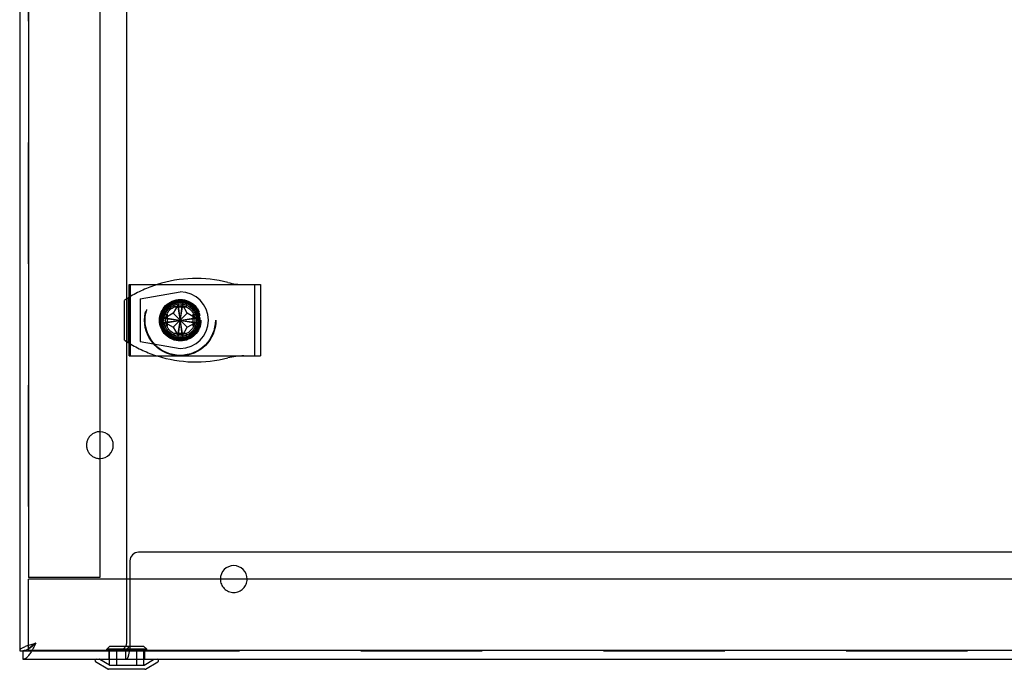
# Model space of a CAD drawing. Header units: inches. Extents: x 0 to 155, y 0 to 100.
# Tile 15 of 30: x 74.24 to 81.13, y 7.95 to 12.5. Entities that reach past the tile are written whole.
import ezdxf

# ---------------------------------------------------------------- set-up
doc = ezdxf.new("R2010")
doc.units = ezdxf.units.IN
doc.header["$LTSCALE"] = 8.5
doc.header["$MEASUREMENT"] = 0
doc.linetypes.add('HIDDEN', pattern=[0.2, 0.1, -0.1])
doc.layers.get('0').update_dxf_attribs({"linetype": 'CONTINUOUS'})
doc.layers.add('DEFAULT_2', color=8, linetype='HIDDEN')

msp = doc.modelspace()

# ---------------------------------------------------------------- linework, layer by layer
at = {"color": 3, "linetype": 'Continuous'}
for p, q in [((74.2355, 86.4399), (74.2355, 8.0799)), ((74.9855, 8.5824), (74.9855, 85.9374)), ((95.153, 8.7699), (75.068, 8.7699)), ((75.008, 8.7099), (75.008, 8.5824)), ((74.2358, 8.0799), (74.2355, 8.0799)), ((74.258, 8.0199), (95.963, 8.0199))]:
    msp.add_line(p, q, dxfattribs=at)
at = {"color": 7, "linetype": 'Continuous'}
for p, q in [((74.298, 85.9274), (74.298, 8.5924)), ((74.798, 85.9274), (74.798, 8.5924)), ((75.0026, 10.6449), (75.9225, 10.6449)), ((75.0026, 10.1449), (75.0026, 10.6449)), ((75.012, 10.1449), (75.012, 10.6449)), ((75.9225, 10.6449), (75.9225, 10.1449)), ((75.0791, 10.5443), (75.3605, 10.5928)), ((75.0791, 10.5443), (75.0791, 10.2456)), ((75.0791, 10.2456), (75.3605, 10.1971)), ((75.0026, 10.1449), (75.9225, 10.1449)), ((74.798, 8.5924), (74.298, 8.5924)), ((95.923, 8.5824), (74.298, 8.5824)), ((74.298, 8.0824), (74.298, 8.5824)), ((74.258, 8.0799), (74.258, 8.0199)), ((95.923, 8.0824), (74.298, 8.0824)), ((74.9766, 8.0799), (74.9766, 8.0199)), ((74.8531, 7.9513), (74.7674, 8.0013)), ((75.1128, 7.9499), (74.8582, 7.9499)), ((75.1178, 7.9513), (75.2035, 8.0013))]:
    msp.add_line(p, q, dxfattribs=at)
at = {"color": 3, "linetype": 'Continuous'}
for points in [[(75.0056, 8.0824), (75.0053, 8.0814), (75.0041, 8.0777), (75.0031, 8.0738), (75.0021, 8.0697), (75.0013, 8.0656), (74.9996, 8.0575)], [(74.9996, 8.0575), (74.9988, 8.0537), (74.998, 8.05), (74.9971, 8.0464), (74.9963, 8.0431), (74.9954, 8.0401), (74.9945, 8.0373), (74.9935, 8.0347), (74.9925, 8.0323), (74.9912, 8.0299), (74.9899, 8.0276), (74.9885, 8.0258), (74.9871, 8.0242), (74.9856, 8.0229), (74.984, 8.0218), (74.9823, 8.021), (74.9806, 8.0204), (74.9787, 8.02), (74.9766, 8.0199)]]:
    msp.add_lwpolyline(points, dxfattribs=at)
at = {"color": 7, "linetype": 'Continuous'}
for radius in [0.124, 0.114]:
    msp.add_circle((75.3605, 10.3949), radius, dxfattribs=at)
for centre, radius, start, end in [((75.4707, 9.7878), 0.8993, 75.64361, 107.57863), ((75.8051, 11.0946), 0.4496, 255.64361, 270), ((75.4707, 9.7878), 0.8993, 121.3658, 122.65184), ((75.3605, 10.3949), 0.1978, 270, 90), ((75.4707, 11.0021), 0.8993, 237.34816, 238.6342), ((75.4707, 11.0021), 0.8993, 252.42137, 284.35639), ((75.8051, 9.6953), 0.4496, 90, 104.35639), ((74.7725, 8.0099), 0.01, 90.00001, 239.74356), ((75.1985, 8.0099), 0.01, 300.25644, 89.99999), ((74.8582, 7.9599), 0.01, 239.74356, 270), ((75.1128, 7.9599), 0.01, 270, 300.25644)]:
    msp.add_arc(centre, radius, start, end, dxfattribs=at)
at = {"color": 3, "linetype": 'Continuous'}
for centre, radius, start, end in [((74.7975, 9.5199), 0.094, 270.30581, 89.69419), ((75.068, 8.7099), 0.06, 90, 180), ((75.7355, 8.5819), 0.094, 0, 180)]:
    msp.add_arc(centre, radius, start, end, dxfattribs=at)
at = {"layer": 'DEFAULT_2', "color": 8, "linetype": 'HIDDEN'}
for p, q in [((74.2955, 86.4399), (74.2955, 8.0799)), ((75.8839, 10.1449), (75.8839, 10.6449)), ((74.9693, 10.2555), (74.9693, 10.5343)), ((74.9973, 10.2375), (74.9973, 10.5524)), ((75.3425, 10.4994), (75.3108, 10.4446)), ((75.3182, 10.4866), (75.3182, 10.5289)), ((75.4028, 10.4866), (75.3182, 10.4866)), ((75.3785, 10.2547), (75.3425, 10.5352)), ((75.3425, 10.5352), (75.3425, 10.5343)), ((75.3425, 10.2547), (75.3785, 10.5352)), ((75.3425, 10.5343), (75.3425, 10.4994)), ((75.3785, 10.2904), (75.3425, 10.4994)), ((75.3425, 10.2904), (75.3785, 10.4994)), ((75.3785, 10.5343), (75.3785, 10.5352)), ((75.3785, 10.4994), (75.3785, 10.5343)), ((75.4101, 10.4446), (75.3785, 10.4994)), ((75.4028, 10.5289), (75.4028, 10.4866)), ((75.2265, 10.4373), (75.2688, 10.4373)), ((75.3108, 10.4446), (75.256, 10.4129)), ((75.2688, 10.4373), (75.2688, 10.3526)), ((75.3108, 10.4446), (75.4101, 10.3453)), ((75.3108, 10.3453), (75.4101, 10.4446)), ((75.465, 10.4129), (75.4101, 10.4446)), ((75.4521, 10.4373), (75.4945, 10.4373)), ((75.4521, 10.3526), (75.4521, 10.4373)), ((75.2202, 10.4129), (75.5007, 10.377)), ((75.2202, 10.377), (75.5007, 10.4129)), ((75.2211, 10.4129), (75.2202, 10.4129)), ((75.2202, 10.377), (75.2211, 10.3769)), ((75.256, 10.4129), (75.2211, 10.4129)), ((75.2211, 10.3769), (75.256, 10.3769)), ((75.2688, 10.3526), (75.2265, 10.3526)), ((75.256, 10.4129), (75.465, 10.3769)), ((75.256, 10.3769), (75.465, 10.4129)), ((75.256, 10.3769), (75.3108, 10.3453)), ((75.4101, 10.3453), (75.465, 10.3769)), ((75.4945, 10.3526), (75.4521, 10.3526)), ((75.4998, 10.4129), (75.465, 10.4129)), ((75.465, 10.3769), (75.4998, 10.3769)), ((75.5007, 10.4129), (75.4998, 10.4129)), ((75.4998, 10.3769), (75.5007, 10.377)), ((75.3108, 10.3453), (75.3425, 10.2904)), ((75.3182, 10.3033), (75.4028, 10.3033)), ((75.3182, 10.2609), (75.3182, 10.3033)), ((75.3425, 10.2904), (75.3425, 10.2556)), ((75.3785, 10.2904), (75.4101, 10.3453)), ((75.3785, 10.2556), (75.3785, 10.2904)), ((75.4028, 10.3033), (75.4028, 10.2609)), ((75.3425, 10.2556), (75.3425, 10.2547)), ((75.3785, 10.2547), (75.3785, 10.2556)), ((74.9855, 8.1399), (74.9855, 8.5824)), ((75.008, 8.5824), (75.008, 8.0881)), ((74.2358, 8.0799), (74.9255, 8.0799)), ((74.2625, 8.0801), (74.258, 8.0799)), ((74.2957, 8.0832), (74.2955, 8.0799)), ((74.3475, 8.1319), (74.33, 8.1267)), ((74.8675, 8.1119), (74.8455, 8.0899)), ((75.1255, 8.0899), (74.8455, 8.0899)), ((74.8455, 8.0819), (74.8455, 8.0899)), ((74.8455, 8.0819), (75.1255, 8.0819)), ((74.8605, 8.0799), (74.8605, 8.0199)), ((74.8655, 7.9799), (74.8655, 8.0819)), ((74.8675, 8.1119), (75.1035, 8.1119)), ((74.9155, 7.9799), (74.9155, 8.0819)), ((74.9255, 8.0799), (95.2955, 8.0799)), ((75.0555, 7.9799), (75.0555, 8.0819)), ((75.1035, 8.1119), (75.1255, 8.0899)), ((75.1055, 7.9799), (75.1055, 8.0819)), ((75.1105, 8.0799), (75.1105, 8.0199)), ((75.1255, 8.0819), (75.1255, 8.0899)), ((74.8636, 7.9799), (74.7974, 8.0186)), ((75.1074, 7.9799), (75.1736, 8.0186)), ((74.8636, 7.9799), (75.1074, 7.9799))]:
    msp.add_line(p, q, dxfattribs=at)
for points in [[(75.3785, 10.5352), (75.3725, 10.5353), (75.3665, 10.5354), (75.3605, 10.5354), (75.3545, 10.5354), (75.3485, 10.5353), (75.3425, 10.5352)], [(75.2202, 10.4129), (75.2201, 10.4084), (75.22, 10.4039), (75.22, 10.3994), (75.22, 10.3949)], [(75.22, 10.3949), (75.22, 10.3919), (75.22, 10.3889), (75.22, 10.3859), (75.2201, 10.3829), (75.2202, 10.3799), (75.2202, 10.377)], [(75.501, 10.3949), (75.501, 10.3979), (75.501, 10.4009), (75.5009, 10.4039), (75.5009, 10.4069), (75.5008, 10.4099), (75.5007, 10.4129)], [(75.5007, 10.377), (75.5008, 10.3814), (75.5009, 10.3859), (75.501, 10.3904), (75.501, 10.3949)], [(75.3425, 10.2547), (75.3485, 10.2545), (75.3545, 10.2544), (75.3605, 10.2544), (75.3665, 10.2544), (75.3725, 10.2545), (75.3785, 10.2547)], [(74.33, 8.1267), (74.3213, 8.1241), (74.3129, 8.1215), (74.3046, 8.1189), (74.2966, 8.1163), (74.289, 8.1137), (74.2816, 8.1111), (74.2747, 8.1085), (74.2683, 8.1059), (74.2623, 8.1033), (74.2569, 8.1007), (74.252, 8.0981), (74.2477, 8.0955), (74.244, 8.0929), (74.241, 8.0903), (74.2386, 8.0877), (74.2369, 8.0851), (74.2358, 8.0825), (74.2355, 8.0799)], [(74.3475, 8.1319), (74.343, 8.1231), (74.3385, 8.1144), (74.3341, 8.1058), (74.3296, 8.0973), (74.3251, 8.0891), (74.3206, 8.0811), (74.3162, 8.0734), (74.3117, 8.0661), (74.3072, 8.0592), (74.3027, 8.0527), (74.2983, 8.0468), (74.2938, 8.0413), (74.2893, 8.0364), (74.2848, 8.0321), (74.2804, 8.0284), (74.2759, 8.0254), (74.2714, 8.023), (74.2669, 8.0213), (74.2625, 8.0203), (74.258, 8.0199)], [(74.2804, 8.0839), (74.2759, 8.0825), (74.2714, 8.0814), (74.2669, 8.0806), (74.2625, 8.0801)], [(74.2983, 8.0924), (74.2938, 8.0899), (74.2893, 8.0876), (74.2848, 8.0856), (74.2804, 8.0839)], [(74.2994, 8.0929), (74.2977, 8.0897), (74.2965, 8.0864), (74.2957, 8.0832)], [(74.3475, 8.1319), (74.3385, 8.1238), (74.3341, 8.1198), (74.3296, 8.1159), (74.3251, 8.112), (74.3206, 8.1083), (74.3162, 8.1048), (74.3117, 8.1014), (74.3072, 8.0981), (74.3027, 8.0952), (74.2983, 8.0924)], [(74.3475, 8.1319), (74.3424, 8.1287), (74.3373, 8.1254), (74.3324, 8.1222), (74.3276, 8.1189), (74.323, 8.1157), (74.3186, 8.1124), (74.3145, 8.1092), (74.3107, 8.1059), (74.3073, 8.1027), (74.3042, 8.0994), (74.3016, 8.0962), (74.2994, 8.0929)], [(74.9833, 8.0831), (74.982, 8.0819), (74.9807, 8.081), (74.9794, 8.0804), (74.978, 8.08), (74.9766, 8.0799)], [(74.99, 8.0934), (74.9879, 8.0896), (74.9868, 8.0878), (74.9857, 8.0861), (74.9845, 8.0845), (74.9833, 8.0831)], [(75.008, 8.1116), (75.0062, 8.1108), (75.0045, 8.11), (75.0029, 8.109), (75.0014, 8.1079), (75, 8.1068), (74.9986, 8.1055), (74.9972, 8.104), (74.9958, 8.1024), (74.9945, 8.1007), (74.9933, 8.0989), (74.9922, 8.0971), (74.9911, 8.0953), (74.99, 8.0934)], [(75.008, 8.0881), (75.0065, 8.0849), (75.0056, 8.0824)]]:
    msp.add_lwpolyline(points, dxfattribs=at)
for radius in [0.25, 0.246, 0.145, 0.1405, 0.136, 0.135, 0.13, 0.1025]:
    msp.add_circle((75.3605, 10.3949), radius, dxfattribs=at)
for centre, radius, start, end in [((75.4707, 9.7878), 0.8993, 107.57863, 121.3658), ((75.4707, 9.7878), 0.8993, 122.65184, 123.885), ((75.4707, 11.0021), 0.8993, 236.115, 237.34816), ((75.4707, 11.0021), 0.8993, 238.6342, 252.42137), ((74.7975, 9.5199), 0.094, 89.69419, 270.30581), ((75.7355, 8.5819), 0.094, 180, 360), ((74.9255, 8.1399), 0.06, 270, 360), ((74.7923, 8.0099), 0.01, 59.74357, 90.00001), ((75.1786, 8.0099), 0.01, 89.99999, 120.25643)]:
    msp.add_arc(centre, radius, start, end, dxfattribs=at)

doc.saveas('drawing.dxf')
